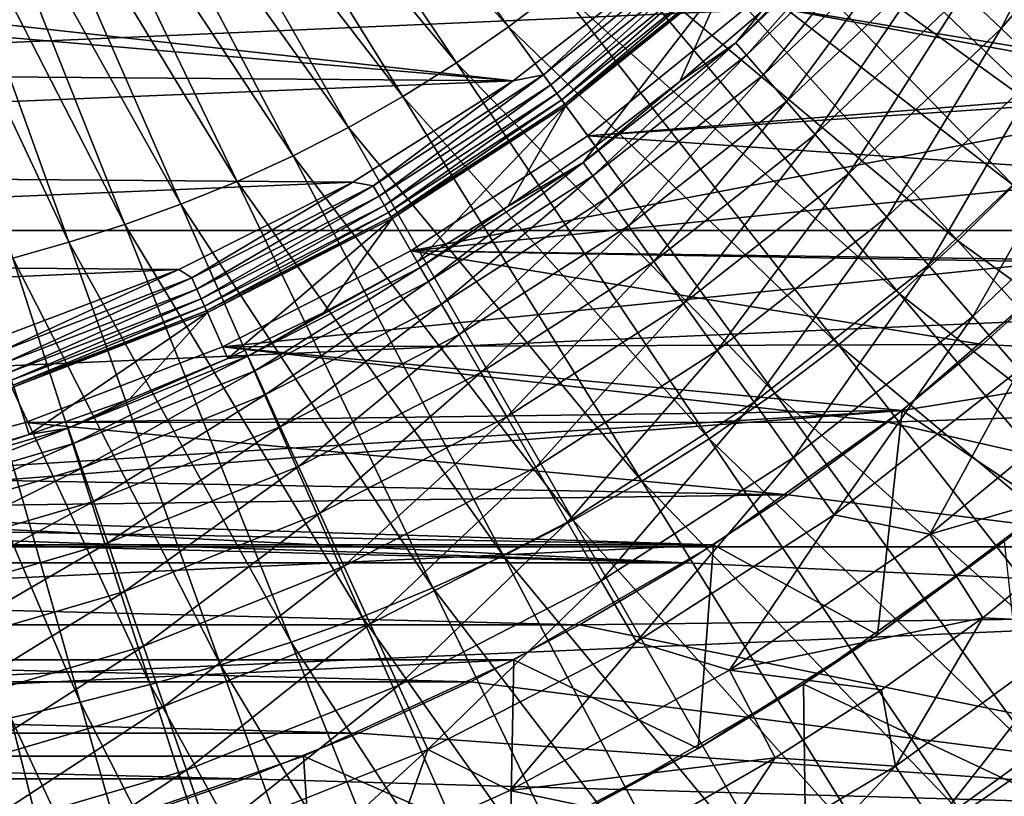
# Model space of a CAD drawing. Header units: metres. Extents: x -37.4 to 37.6, y -35 to 35.
# Tile 168 of 256: x 2.4 to 6.3, y -9 to -5.9. Entities that reach past the tile are written whole.
import ezdxf

# ---------------------------------------------------------------- set-up
doc = ezdxf.new("R2010")
doc.units = ezdxf.units.M
doc.layers.add('solid_506616_SW0001', color=7, linetype='CONTINUOUS')

msp = doc.modelspace()

# ---------------------------------------------------------------- linework, layer by layer
at = {"layer": 'solid_506616_SW0001'}
for points in [[(8.927591, -13.574696, -156.300003), (-8.927591, -13.574696, -156.300003), (-12.827591, -0.574696, -156.300003)], [(12.827591, -0.574696, -156.300003), (8.927591, -13.574696, -156.300003), (-12.827591, -0.574696, -156.300003)], [(3.288292, -4.526037, 76.970467), (3.137537, -4.630474, 76.970512), (4.332746, -5.963646, 76.815765)], [(3.288292, -4.526037, 76.970467), (4.332746, -5.963646, 76.815765), (4.530129, -5.813354, 76.815826)], [(3.137537, -4.630474, 76.970512), (2.982773, -4.727788, 76.970642), (4.128813, -6.104921, 76.815826)], [(3.137537, -4.630474, 76.970512), (4.128813, -6.104921, 76.815826), (4.332746, -5.963646, 76.815765)], [(2.982773, -4.727788, 76.970642), (2.824862, -4.817565, 76.970848), (3.919448, -6.236557, 76.816002)], [(2.982773, -4.727788, 76.970642), (3.919448, -6.236557, 76.816002), (4.128813, -6.104921, 76.815826)], [(2.824862, -4.817565, 76.970848), (2.664653, -4.899469, 76.971123), (3.705812, -6.357996, 76.816277)], [(2.824862, -4.817565, 76.970848), (3.705812, -6.357996, 76.816277), (3.919448, -6.236557, 76.816002)], [(2.664653, -4.899469, 76.971123), (2.502928, -4.973495, 76.971451), (3.489047, -6.468788, 76.816643)], [(2.664653, -4.899469, 76.971123), (3.489047, -6.468788, 76.816643), (3.705812, -6.357996, 76.816277)], [(5.38993, -4.958713, 76.817482), (5.236774, -5.14015, 76.817055), (6.707328, -6.132468, 76.62674)], [(5.38993, -4.958713, 76.817482), (6.707328, -6.132468, 76.62674), (6.888033, -5.899553, 76.626945)], [(2.502928, -4.973495, 76.971451), (2.340455, -5.039717, 76.971794), (3.270209, -6.568925, 76.817055)], [(2.502928, -4.973495, 76.971451), (3.270209, -6.568925, 76.817055), (3.489047, -6.468788, 76.816643)], [(2.340455, -5.039717, 76.971794), (2.177937, -5.098326, 76.972137), (3.050335, -6.65851, 76.817482)], [(2.340455, -5.039717, 76.971794), (3.050335, -6.65851, 76.817482), (3.270209, -6.568925, 76.817055)], [(2.177937, -5.098326, 76.972137), (2.015821, -5.149984, 76.97245), (2.830374, -6.737804, 76.817879)], [(2.177937, -5.098326, 76.972137), (2.830374, -6.737804, 76.817879), (3.050335, -6.65851, 76.817482)], [(2.015821, -5.149984, 76.97245), (1.854486, -5.195467, 76.972687), (2.610928, -6.807699, 76.818199)], [(2.015821, -5.149984, 76.97245), (2.610928, -6.807699, 76.818199), (2.830374, -6.737804, 76.817879)], [(5.236774, -5.14015, 76.817055), (5.073905, -5.317338, 76.816643), (6.514355, -6.361222, 76.626442)], [(5.236774, -5.14015, 76.817055), (6.514355, -6.361222, 76.626442), (6.707328, -6.132468, 76.62674)], [(1.854486, -5.195467, 76.972687), (2.392515, -6.869245, 76.818359), (2.610928, -6.807699, 76.818199)], [(6.260831, -5.96969, 64.720589), (6.115108, -5.830744, 64.522469), (6.641666, -5.223064, 64.522469)], [(6.799937, -5.347529, 64.720589), (6.260831, -5.96969, 64.720589), (6.641666, -5.223064, 64.522469)], [(5.073905, -5.317338, 76.816643), (4.901544, -5.48926, 76.816277), (6.309167, -6.584577, 76.626106)], [(5.073905, -5.317338, 76.816643), (6.309167, -6.584577, 76.626106), (6.514355, -6.361222, 76.626442)], [(6.425301, -6.126512, 64.888359), (6.260831, -5.96969, 64.720589), (6.799937, -5.347529, 64.720589)], [(15.035171, -5.472008, -3.596469), (-15.035171, -5.472008, -3.596469), (-14.50096, -6.761814, -3.596469)], [(15.035171, -5.472008, -3.596469), (-14.50096, -6.761814, -3.596469), (14.50096, -6.761814, -3.596469)], [(4.901544, -5.48926, 76.816277), (4.720025, -5.654914, 76.816002), (6.092041, -6.801256, 76.625793)], [(4.901544, -5.48926, 76.816277), (6.092041, -6.801256, 76.625793), (6.309167, -6.584577, 76.626106)], [(5.771059, -5.502694, 63.51297), (5.221863, -6.026351, 63.51297), (5.621208, -5.621208, 63.234383)], [(5.263687, -6.074619, 63.788128), (5.221863, -6.026351, 63.51297), (5.771059, -5.502694, 63.51297)], [(5.817282, -5.546767, 63.788128), (5.263687, -6.074619, 63.788128), (5.771059, -5.502694, 63.51297)], [(5.33048, -6.151702, 64.051544), (5.263687, -6.074619, 63.788128), (5.817282, -5.546767, 63.788128)], [(5.285585, -5.871242, 48.799999), (7.179976, -6.220732, 48.799999), (7.73657, -5.512901, 48.799999)], [(5.8911, -5.617152, 64.051544), (5.33048, -6.151702, 64.051544), (5.817282, -5.546767, 63.788128)], [(5.221863, -6.026351, 63.51297), (5.319313, -5.907695, 63.234383), (5.621208, -5.621208, 63.234383)], [(5.420909, -6.256063, 64.297966), (5.33048, -6.151702, 64.051544), (5.8911, -5.617152, 64.051544)], [(5.99104, -5.712445, 64.297966), (5.420909, -6.256063, 64.297966), (5.8911, -5.617152, 64.051544)], [(5.088512, -5.651365, 51.806664), (4.469908, -6.152301, 51.806664), (4.924587, -5.727293, 51.799999)], [(4.498024, -6.191, 51.826241), (4.469908, -6.152301, 51.806664), (5.088512, -5.651365, 51.806664)], [(5.12052, -5.686913, 51.826241), (4.498024, -6.191, 51.826241), (5.088512, -5.651365, 51.806664)], [(4.720025, -5.654914, 76.816002), (4.530129, -5.813354, 76.815826), (5.86339, -7.01, 76.625542)], [(4.720025, -5.654914, 76.816002), (5.86339, -7.01, 76.625542), (6.092041, -6.801256, 76.625793)], [(4.522253, -6.224347, 51.857422), (4.498024, -6.191, 51.826241), (5.12052, -5.686913, 51.826241)], [(5.148101, -5.717546, 51.857422), (4.522253, -6.224347, 51.857422), (5.12052, -5.686913, 51.826241)], [(0.6484, -5.763521, 51.799999), (4.924587, -5.727293, 51.799999), (4.351191, -6.174571, 51.799999)], [(4.469908, -6.152301, 51.806664), (4.351191, -6.174571, 51.799999), (4.924587, -5.727293, 51.799999)], [(4.540976, -6.250117, 51.898125), (4.522253, -6.224347, 51.857422), (5.148101, -5.717546, 51.857422)], [(5.169415, -5.741217, 51.898125), (4.540976, -6.250117, 51.898125), (5.148101, -5.717546, 51.857422)], [(4.552943, -6.266588, 51.945633), (4.540976, -6.250117, 51.898125), (5.169415, -5.741217, 51.898125)], [(5.183038, -5.756347, 51.945633), (4.552943, -6.266588, 51.945633), (5.169415, -5.741217, 51.898125)], [(5.533172, -6.38562, 64.522469), (5.420909, -6.256063, 64.297966), (5.99104, -5.712445, 64.297966)], [(6.115108, -5.830744, 64.522469), (5.533172, -6.38562, 64.522469), (5.99104, -5.712445, 64.297966)], [(0, -5.799879, 51.799999), (0.6484, -5.763521, 51.799999), (4.351191, -6.174571, 51.799999)], [(5.183038, -5.756347, 51.945633), (4.55735, -6.272658, 51.99651), (4.552943, -6.266588, 51.945633)], [(5.183038, -5.756347, 51.945633), (5.188056, -5.761923, 51.99651), (4.55735, -6.272658, 51.99651)], [(4.67265, -6.431352, 63.234383), (4.55735, -6.272658, 51.99651), (5.188056, -5.761923, 51.99651)], [(5.002838, -6.17799, 63.234383), (4.67265, -6.431352, 63.234383), (5.188056, -5.761923, 51.99651)], [(5.319313, -5.907695, 63.234383), (5.002838, -6.17799, 63.234383), (5.188056, -5.761923, 51.99651)], [(0, -5.799879, 51.799999), (4.351191, -6.174571, 51.799999), (-4.444756, -6.107614, 51.799999)], [(4.530129, -5.813354, 76.815826), (4.332746, -5.963646, 76.815765), (5.62419, -7.209624, 76.625374)], [(4.530129, -5.813354, 76.815826), (5.62419, -7.209624, 76.625374), (5.86339, -7.01, 76.625542)], [(5.285585, -5.871242, 25.799999), (7.511901, -5.815448, 25.799999), (7.208593, -6.187565, 25.799999)], [(5.665027, -6.537789, 64.720589), (5.533172, -6.38562, 64.522469), (6.115108, -5.830744, 64.522469)], [(6.260831, -5.96969, 64.720589), (5.665027, -6.537789, 64.720589), (6.115108, -5.830744, 64.522469)], [(5.285585, -5.871242, 48.799999), (4.643683, -6.390908, 48.799999), (7.179976, -6.220732, 48.799999)], [(4.643683, -6.390908, 25.799999), (4.643683, -6.390908, 48.799999), (5.285585, -5.871242, 48.799999)], [(4.643683, -6.390908, 25.799999), (5.285585, -5.871242, 48.799999), (5.285585, -5.871242, 25.799999)], [(4.643683, -6.390908, 25.799999), (5.285585, -5.871242, 25.799999), (7.208593, -6.187565, 25.799999)], [(5.221863, -6.026351, 63.51297), (5.002838, -6.17799, 63.234383), (5.319313, -5.907695, 63.234383)], [(4.332746, -5.963646, 76.815765), (4.128813, -6.104921, 76.815826), (5.375553, -7.398958, 76.62532)], [(4.332746, -5.963646, 76.815765), (5.375553, -7.398958, 76.62532), (5.62419, -7.209624, 76.625374)], [(5.813845, -6.709534, 64.888359), (5.665027, -6.537789, 64.720589), (6.260831, -5.96969, 64.720589)], [(6.425301, -6.126512, 64.888359), (5.813845, -6.709534, 64.888359), (6.260831, -5.96969, 64.720589)], [(5.221863, -6.026351, 63.51297), (4.625377, -6.495433, 63.51297), (5.002838, -6.17799, 63.234383)], [(4.662424, -6.547458, 63.788128), (4.625377, -6.495433, 63.51297), (5.221863, -6.026351, 63.51297)], [(5.263687, -6.074619, 63.788128), (4.662424, -6.547458, 63.788128), (5.221863, -6.026351, 63.51297)], [(4.721587, -6.630541, 64.051544), (4.662424, -6.547458, 63.788128), (5.263687, -6.074619, 63.788128)], [(5.33048, -6.151702, 64.051544), (4.721587, -6.630541, 64.051544), (5.263687, -6.074619, 63.788128)], [(4.351191, -6.174571, 51.799999), (-3.827376, -6.51209, 51.799999), (-4.444756, -6.107614, 51.799999)], [(4.128813, -6.104921, 76.815826), (3.919448, -6.236557, 76.816002), (5.11865, -7.576913, 76.625374)], [(4.128813, -6.104921, 76.815826), (5.11865, -7.576913, 76.625374), (5.375553, -7.398958, 76.62532)], [(5.976657, -6.897429, 65.022446), (5.813845, -6.709534, 64.888359), (6.425301, -6.126512, 64.888359)], [(6.605237, -6.29808, 65.022446), (5.976657, -6.897429, 65.022446), (6.425301, -6.126512, 64.888359)], [(4.469908, -6.152301, 51.806664), (3.802331, -6.585831, 51.806664), (4.351191, -6.174571, 51.799999)], [(3.826248, -6.627256, 51.826241), (3.802331, -6.585831, 51.806664), (4.469908, -6.152301, 51.806664)], [(4.498024, -6.191, 51.826241), (3.826248, -6.627256, 51.826241), (4.469908, -6.152301, 51.806664)], [(4.801687, -6.743025, 64.297966), (4.721587, -6.630541, 64.051544), (5.33048, -6.151702, 64.051544)], [(5.420909, -6.256063, 64.297966), (4.801687, -6.743025, 64.297966), (5.33048, -6.151702, 64.051544)], [(4.351191, -6.174571, 51.799999), (3.722618, -6.57252, 51.799999), (-3.827376, -6.51209, 51.799999)], [(3.802331, -6.585831, 51.806664), (3.722618, -6.57252, 51.799999), (4.351191, -6.174571, 51.799999)], [(3.846858, -6.662954, 51.857422), (3.826248, -6.627256, 51.826241), (4.498024, -6.191, 51.826241)], [(4.522253, -6.224347, 51.857422), (3.846858, -6.662954, 51.857422), (4.498024, -6.191, 51.826241)], [(4.625377, -6.495433, 63.51297), (4.67265, -6.431352, 63.234383), (5.002838, -6.17799, 63.234383)], [(4.643683, -6.390908, 25.799999), (7.208593, -6.187565, 25.799999), (6.88591, -6.544537, 25.799999)], [(3.919448, -6.236557, 76.816002), (3.705812, -6.357996, 76.816277), (4.854881, -7.742713, 76.625542)], [(3.862785, -6.690539, 51.898125), (3.846858, -6.662954, 51.857422), (4.522253, -6.224347, 51.857422)], [(4.540976, -6.250117, 51.898125), (3.862785, -6.690539, 51.898125), (4.522253, -6.224347, 51.857422)], [(3.919448, -6.236557, 76.816002), (4.854881, -7.742713, 76.625542), (5.11865, -7.576913, 76.625374)], [(3.95, -6.841601, 48.799999), (6.555243, -6.875713, 48.799999), (7.179976, -6.220732, 48.799999)], [(4.643683, -6.390908, 48.799999), (3.95, -6.841601, 48.799999), (7.179976, -6.220732, 48.799999)], [(3.872964, -6.708171, 51.945633), (3.862785, -6.690539, 51.898125), (4.540976, -6.250117, 51.898125)], [(4.552943, -6.266588, 51.945633), (3.872964, -6.708171, 51.945633), (4.540976, -6.250117, 51.898125)], [(4.552943, -6.266588, 51.945633), (3.876713, -6.714668, 51.99651), (3.872964, -6.708171, 51.945633)], [(4.552943, -6.266588, 51.945633), (4.55735, -6.272658, 51.99651), (3.876713, -6.714668, 51.99651)], [(3.974794, -6.884545, 63.234383), (3.876713, -6.714668, 51.99651), (4.55735, -6.272658, 51.99651)], [(4.329656, -6.667085, 63.234383), (3.974794, -6.884545, 63.234383), (4.55735, -6.272658, 51.99651)], [(4.67265, -6.431352, 63.234383), (4.329656, -6.667085, 63.234383), (4.55735, -6.272658, 51.99651)], [(4.901125, -6.882667, 64.522469), (4.801687, -6.743025, 64.297966), (5.420909, -6.256063, 64.297966)], [(5.533172, -6.38562, 64.522469), (4.901125, -6.882667, 64.522469), (5.420909, -6.256063, 64.297966)], [(6.150216, -7.097727, 65.120163), (5.976657, -6.897429, 65.022446), (6.605237, -6.29808, 65.022446)], [(6.797049, -6.480973, 65.120163), (6.150216, -7.097727, 65.120163), (6.605237, -6.29808, 65.022446)], [(3.705812, -6.357996, 76.816277), (3.489047, -6.468788, 76.816643), (4.585699, -7.89566, 76.625793)], [(3.705812, -6.357996, 76.816277), (4.585699, -7.89566, 76.625793), (4.854881, -7.742713, 76.625542)], [(3.95, -6.841601, 25.799999), (3.95, -6.841601, 48.799999), (4.643683, -6.390908, 48.799999)], [(3.95, -6.841601, 25.799999), (4.643683, -6.390908, 48.799999), (4.643683, -6.390908, 25.799999)], [(3.95, -6.841601, 25.799999), (4.643683, -6.390908, 25.799999), (6.88591, -6.544537, 25.799999)], [(5.017919, -7.04668, 64.720589), (4.901125, -6.882667, 64.522469), (5.533172, -6.38562, 64.522469)], [(5.665027, -6.537789, 64.720589), (5.017919, -7.04668, 64.720589), (5.533172, -6.38562, 64.522469)], [(4.625377, -6.495433, 63.51297), (4.329656, -6.667085, 63.234383), (4.67265, -6.431352, 63.234383)], [(3.489047, -6.468788, 76.816643), (3.270209, -6.568925, 76.817055), (4.312533, -8.035194, 76.626106)], [(3.489047, -6.468788, 76.816643), (4.312533, -8.035194, 76.626106), (4.585699, -7.89566, 76.625793)], [(3.722618, -6.57252, 51.799999), (-3.154194, -6.862869, 51.799999), (-3.827376, -6.51209, 51.799999)], [(4.625377, -6.495433, 63.51297), (3.987003, -6.905691, 63.51297), (4.329656, -6.667085, 63.234383)], [(4.018937, -6.961002, 63.788128), (3.987003, -6.905691, 63.51297), (4.625377, -6.495433, 63.51297)], [(4.662424, -6.547458, 63.788128), (4.018937, -6.961002, 63.788128), (4.625377, -6.495433, 63.51297)], [(6.331059, -7.306432, 65.179573), (6.150216, -7.097727, 65.120163), (6.797049, -6.480973, 65.120163)], [(3.95, -6.841601, 25.799999), (6.88591, -6.544537, 25.799999), (6.54478, -6.885678, 25.799999)], [(4.069934, -7.049333, 64.051544), (4.018937, -6.961002, 63.788128), (4.662424, -6.547458, 63.788128)], [(4.721587, -6.630541, 64.051544), (4.069934, -7.049333, 64.051544), (4.662424, -6.547458, 63.788128)], [(5.149737, -7.231794, 64.888359), (5.017919, -7.04668, 64.720589), (5.665027, -6.537789, 64.720589)], [(5.813845, -6.709534, 64.888359), (5.149737, -7.231794, 64.888359), (5.665027, -6.537789, 64.720589)], [(3.722618, -6.57252, 51.799999), (3.041349, -6.913684, 51.799999), (-3.154194, -6.862869, 51.799999)], [(3.093095, -6.947205, 51.806664), (3.041349, -6.913684, 51.799999), (3.722618, -6.57252, 51.799999)], [(3.270209, -6.568925, 76.817055), (3.050335, -6.65851, 76.817482), (4.036712, -8.161311, 76.626442)], [(3.802331, -6.585831, 51.806664), (3.093095, -6.947205, 51.806664), (3.722618, -6.57252, 51.799999)], [(3.11255, -6.990903, 51.826241), (3.093095, -6.947205, 51.806664), (3.802331, -6.585831, 51.806664)], [(3.826248, -6.627256, 51.826241), (3.11255, -6.990903, 51.826241), (3.802331, -6.585831, 51.806664)], [(3.270209, -6.568925, 76.817055), (4.036712, -8.161311, 76.626442), (4.312533, -8.035194, 76.626106)], [(6.309167, -6.584577, 76.626106), (6.092041, -6.801256, 76.625793), (7.541646, -7.8501, 76.401337)], [(3.129316, -7.02856, 51.857422), (3.11255, -6.990903, 51.826241), (3.826248, -6.627256, 51.826241)], [(3.846858, -6.662954, 51.857422), (3.129316, -7.02856, 51.857422), (3.826248, -6.627256, 51.826241)], [(3.050335, -6.65851, 76.817482), (2.830374, -6.737804, 76.817879), (3.759532, -8.274143, 76.62674)], [(3.050335, -6.65851, 76.817482), (3.759532, -8.274143, 76.62674), (4.036712, -8.161311, 76.626442)], [(3.142272, -7.057659, 51.898125), (3.129316, -7.02856, 51.857422), (3.846858, -6.662954, 51.857422)], [(3.862785, -6.690539, 51.898125), (3.142272, -7.057659, 51.898125), (3.846858, -6.662954, 51.857422)], [(3.987003, -6.905691, 63.51297), (3.974794, -6.884545, 63.234383), (4.329656, -6.667085, 63.234383)], [(4.138979, -7.168922, 64.297966), (4.069934, -7.049333, 64.051544), (4.721587, -6.630541, 64.051544)], [(4.801687, -6.743025, 64.297966), (4.138979, -7.168922, 64.297966), (4.721587, -6.630541, 64.051544)], [(3.150553, -7.076258, 51.945633), (3.142272, -7.057659, 51.898125), (3.862785, -6.690539, 51.898125)], [(3.872964, -6.708171, 51.945633), (3.150553, -7.076258, 51.945633), (3.862785, -6.690539, 51.898125)], [(2.830374, -6.737804, 76.817879), (2.610928, -6.807699, 76.818199), (3.482188, -8.374022, 76.626945)], [(2.830374, -6.737804, 76.817879), (3.482188, -8.374022, 76.626945), (3.759532, -8.274143, 76.62674)], [(3.872964, -6.708171, 51.945633), (3.153603, -7.083111, 51.99651), (3.150553, -7.076258, 51.945633)], [(3.872964, -6.708171, 51.945633), (3.876713, -6.714668, 51.99651), (3.153603, -7.083111, 51.99651)], [(3.233389, -7.26231, 63.234383), (3.153603, -7.083111, 51.99651), (3.876713, -6.714668, 51.99651)], [(3.609037, -7.083135, 63.234383), (3.233389, -7.26231, 63.234383), (3.876713, -6.714668, 51.99651)], [(3.974794, -6.884545, 63.234383), (3.609037, -7.083135, 63.234383), (3.876713, -6.714668, 51.99651)], [(4.224693, -7.317383, 64.522469), (4.138979, -7.168922, 64.297966), (4.801687, -6.743025, 64.297966)], [(4.901125, -6.882667, 64.522469), (4.224693, -7.317383, 64.522469), (4.801687, -6.743025, 64.297966)], [(5.293952, -7.434315, 65.022446), (5.149737, -7.231794, 64.888359), (5.813845, -6.709534, 64.888359)], [(5.976657, -6.897429, 65.022446), (5.293952, -7.434315, 65.022446), (5.813845, -6.709534, 64.888359)], [(14.50096, -6.761814, -3.596469), (-14.50096, -6.761814, -3.596469), (-13.856236, -8.000264, -3.596469)], [(14.50096, -6.761814, -3.596469), (-13.856236, -8.000264, -3.596469), (13.856236, -8.000264, -3.596469)], [(2.610928, -6.807699, 76.818199), (2.392515, -6.869245, 76.818359), (3.20544, -8.46207, 76.626984)], [(2.610928, -6.807699, 76.818199), (3.20544, -8.46207, 76.626984), (3.482188, -8.374022, 76.626945)], [(6.092041, -6.801256, 76.625793), (5.86339, -7.01, 76.625542), (7.280011, -8.111422, 76.401329)], [(6.092041, -6.801256, 76.625793), (7.280011, -8.111422, 76.401329), (7.541646, -7.8501, 76.401337)], [(3.95, -6.841601, 48.799999), (3.212847, -7.217002, 48.799999), (6.555243, -6.875713, 48.799999)], [(3.212847, -7.217002, 25.799999), (3.212847, -7.217002, 48.799999), (3.95, -6.841601, 48.799999)], [(3.212847, -7.217002, 25.799999), (3.95, -6.841601, 48.799999), (3.95, -6.841601, 25.799999)], [(3.212847, -7.217002, 25.799999), (3.95, -6.841601, 25.799999), (6.187818, -7.208376, 25.799999)], [(3.95, -6.841601, 25.799999), (6.54478, -6.885678, 25.799999), (6.187818, -7.208376, 25.799999)], [(3.041349, -6.913684, 51.799999), (-2.42808, -7.152678, 51.799999), (-3.154194, -6.862869, 51.799999)], [(2.392515, -6.869245, 76.818359), (2.175496, -6.923698, 76.818314), (2.929942, -8.539608, 76.626762)], [(2.392515, -6.869245, 76.818359), (2.929942, -8.539608, 76.626762), (3.20544, -8.46207, 76.626984)], [(3.212847, -7.217002, 48.799999), (5.873092, -7.466954, 48.799999), (6.555243, -6.875713, 48.799999)], [(3.312522, -7.25341, 63.51297), (3.609037, -7.083135, 63.234383), (3.974794, -6.884545, 63.234383)], [(3.987003, -6.905691, 63.51297), (3.312522, -7.25341, 63.51297), (3.974794, -6.884545, 63.234383)], [(4.325367, -7.491756, 64.720589), (4.224693, -7.317383, 64.522469), (4.901125, -6.882667, 64.522469)], [(5.017919, -7.04668, 64.720589), (4.325367, -7.491756, 64.720589), (4.901125, -6.882667, 64.522469)], [(5.447685, -7.650204, 65.120163), (5.293952, -7.434315, 65.022446), (5.976657, -6.897429, 65.022446)], [(6.150216, -7.097727, 65.120163), (5.447685, -7.650204, 65.120163), (5.976657, -6.897429, 65.022446)], [(6.740405, -7.325276, 48.53791), (6.555243, -6.875713, 48.799999), (5.873092, -7.466954, 48.799999)], [(6.187818, -7.208376, 21.299999), (6.187818, -7.208376, 25.799999), (6.54478, -6.885678, 25.799999)], [(6.187818, -7.208376, 21.299999), (6.54478, -6.885678, 25.799999), (6.54478, -6.885678, 21.299999)], [(6.187818, -7.208376, 21.299999), (6.54478, -6.885678, 21.299999), (9.77928, -7.3775, 21.299999)], [(3.041349, -6.913684, 51.799999), (2.31056, -7.191492, 51.799999), (-2.42808, -7.152678, 51.799999)], [(2.175496, -6.923698, 76.818314), (1.959611, -6.973149, 76.81797), (2.656154, -8.608217, 76.62619)], [(2.175496, -6.923698, 76.818314), (2.656154, -8.608217, 76.62619), (2.929942, -8.539608, 76.626762)], [(2.34997, -7.232463, 51.806664), (2.31056, -7.191492, 51.799999), (3.041349, -6.913684, 51.799999)], [(3.093095, -6.947205, 51.806664), (2.34997, -7.232463, 51.806664), (3.041349, -6.913684, 51.799999)], [(3.339053, -7.311506, 63.788128), (3.312522, -7.25341, 63.51297), (3.987003, -6.905691, 63.51297)], [(4.018937, -6.961002, 63.788128), (3.339053, -7.311506, 63.788128), (3.987003, -6.905691, 63.51297)], [(1.959611, -6.973149, 76.81797), (2.383762, -8.670521, 76.625153), (2.656154, -8.608217, 76.62619)], [(2.364751, -7.277956, 51.826241), (2.34997, -7.232463, 51.806664), (3.093095, -6.947205, 51.806664)], [(3.11255, -6.990903, 51.826241), (2.364751, -7.277956, 51.826241), (3.093095, -6.947205, 51.806664)], [(3.381423, -7.404285, 64.051544), (3.339053, -7.311506, 63.788128), (4.018937, -6.961002, 63.788128)], [(4.069934, -7.049333, 64.051544), (3.381423, -7.404285, 64.051544), (4.018937, -6.961002, 63.788128)], [(2.377489, -7.317159, 51.857422), (2.364751, -7.277956, 51.826241), (3.11255, -6.990903, 51.826241)], [(3.129316, -7.02856, 51.857422), (2.377489, -7.317159, 51.857422), (3.11255, -6.990903, 51.826241)], [(5.86339, -7.01, 76.625542), (5.62419, -7.209624, 76.625374), (7.004501, -8.363109, 76.401283)], [(5.86339, -7.01, 76.625542), (7.004501, -8.363109, 76.401283), (7.280011, -8.111422, 76.401329)], [(2.387332, -7.347453, 51.898125), (2.377489, -7.317159, 51.857422), (3.129316, -7.02856, 51.857422)], [(3.142272, -7.057659, 51.898125), (2.387332, -7.347453, 51.898125), (3.129316, -7.02856, 51.857422)], [(3.438788, -7.529895, 64.297966), (3.381423, -7.404285, 64.051544), (4.069934, -7.049333, 64.051544)], [(4.138979, -7.168922, 64.297966), (3.438788, -7.529895, 64.297966), (4.069934, -7.049333, 64.051544)], [(4.438993, -7.688561, 64.888359), (4.325367, -7.491756, 64.720589), (5.017919, -7.04668, 64.720589)], [(5.149737, -7.231794, 64.888359), (4.438993, -7.688561, 64.888359), (5.017919, -7.04668, 64.720589)], [(2.393624, -7.366816, 51.945633), (2.387332, -7.347453, 51.898125), (3.142272, -7.057659, 51.898125)], [(3.150553, -7.076258, 51.945633), (2.393624, -7.366816, 51.945633), (3.142272, -7.057659, 51.898125)], [(3.150553, -7.076258, 51.945633), (2.395941, -7.37395, 51.99651), (2.393624, -7.366816, 51.945633)], [(3.150553, -7.076258, 51.945633), (3.153603, -7.083111, 51.99651), (2.395941, -7.37395, 51.99651)], [(2.456558, -7.560507, 63.234383), (2.395941, -7.37395, 51.99651), (3.153603, -7.083111, 51.99651)], [(2.848877, -7.42158, 63.234383), (2.456558, -7.560507, 63.234383), (3.153603, -7.083111, 51.99651)], [(3.233389, -7.26231, 63.234383), (2.848877, -7.42158, 63.234383), (3.153603, -7.083111, 51.99651)], [(3.312522, -7.25341, 63.51297), (3.233389, -7.26231, 63.234383), (3.609037, -7.083135, 63.234383)], [(5.607872, -7.875153, 65.179573), (5.447685, -7.650204, 65.120163), (6.150216, -7.097727, 65.120163)], [(6.331059, -7.306432, 65.179573), (5.607872, -7.875153, 65.179573), (6.150216, -7.097727, 65.120163)], [(3.510002, -7.685833, 64.522469), (3.438788, -7.529895, 64.297966), (4.138979, -7.168922, 64.297966)], [(4.224693, -7.317383, 64.522469), (3.510002, -7.685833, 64.522469), (4.138979, -7.168922, 64.297966)], [(3.212847, -7.217002, 48.799999), (2.441853, -7.513072, 48.799999), (5.873092, -7.466954, 48.799999)], [(2.441853, -7.513072, 25.799999), (2.441853, -7.513072, 48.799999), (3.212847, -7.217002, 48.799999)], [(2.441853, -7.513072, 25.799999), (3.212847, -7.217002, 48.799999), (3.212847, -7.217002, 25.799999)], [(2.441853, -7.513072, 25.799999), (3.212847, -7.217002, 25.799999), (5.815707, -7.5117, 25.799999)], [(3.212847, -7.217002, 25.799999), (6.187818, -7.208376, 25.799999), (5.815707, -7.5117, 25.799999)], [(4.563304, -7.903874, 65.022446), (4.438993, -7.688561, 64.888359), (5.149737, -7.231794, 64.888359)], [(5.293952, -7.434315, 65.022446), (4.563304, -7.903874, 65.022446), (5.149737, -7.231794, 64.888359)], [(5.62419, -7.209624, 76.625374), (5.375553, -7.398958, 76.62532), (6.716279, -8.603741, 76.401245)], [(5.62419, -7.209624, 76.625374), (6.716279, -8.603741, 76.401245), (7.004501, -8.363109, 76.401283)], [(5.815707, -7.5117, 21.299999), (5.815707, -7.5117, 25.799999), (6.187818, -7.208376, 25.799999)], [(5.815707, -7.5117, 21.299999), (6.187818, -7.208376, 25.799999), (6.187818, -7.208376, 21.299999)], [(5.815707, -7.5117, 21.299999), (6.187818, -7.208376, 21.299999), (9.77928, -7.3775, 21.299999)], [(3.312522, -7.25341, 63.51297), (2.608042, -7.535442, 63.51297), (3.233389, -7.26231, 63.234383)], [(2.628931, -7.595796, 63.788128), (2.608042, -7.535442, 63.51297), (3.312522, -7.25341, 63.51297)], [(2.608042, -7.535442, 63.51297), (2.848877, -7.42158, 63.234383), (3.233389, -7.26231, 63.234383)], [(3.339053, -7.311506, 63.788128), (2.628931, -7.595796, 63.788128), (3.312522, -7.25341, 63.51297)], [(2.66229, -7.692182, 64.051544), (2.628931, -7.595796, 63.788128), (3.339053, -7.311506, 63.788128)], [(3.381423, -7.404285, 64.051544), (2.66229, -7.692182, 64.051544), (3.339053, -7.311506, 63.788128)], [(3.593645, -7.868985, 64.720589), (3.510002, -7.685833, 64.522469), (4.224693, -7.317383, 64.522469)], [(4.325367, -7.491756, 64.720589), (3.593645, -7.868985, 64.720589), (4.224693, -7.317383, 64.522469)], [(6.331059, -7.306432, 65.179573), (5.981779, -7.950118, 65.199478), (5.607872, -7.875153, 65.179573)], [(6.331059, -7.306432, 65.179573), (6.684965, -7.369537, 65.199478), (5.981779, -7.950118, 65.199478)], [(6.740405, -7.325276, 48.53791), (5.873092, -7.466954, 48.799999), (6.44031, -7.845057, 48.424721)], [(2.456558, -7.560507, 63.234383), (2.057505, -7.678712, 63.234383), (2.395941, -7.37395, 51.99651)], [(5.375553, -7.398958, 76.62532), (5.11865, -7.576913, 76.625374), (6.416669, -8.831922, 76.40123)], [(5.375553, -7.398958, 76.62532), (6.416669, -8.831922, 76.40123), (6.716279, -8.603741, 76.401245)], [(5.815707, -7.5117, 21.299999), (9.77928, -7.3775, 21.299999), (9.055564, -8.249628, 21.299999)], [(5.981779, -7.950118, 65.199478), (6.684965, -7.369537, 65.199478), (6.921256, -7.677796, 65.199478)], [(2.608042, -7.535442, 63.51297), (2.456558, -7.560507, 63.234383), (2.848877, -7.42158, 63.234383)], [(2.707455, -7.822677, 64.297966), (2.66229, -7.692182, 64.051544), (3.381423, -7.404285, 64.051544)], [(3.438788, -7.529895, 64.297966), (2.707455, -7.822677, 64.297966), (3.381423, -7.404285, 64.051544)], [(4.69582, -8.133398, 65.120163), (4.563304, -7.903874, 65.022446), (5.293952, -7.434315, 65.022446)], [(5.447685, -7.650204, 65.120163), (4.69582, -8.133398, 65.120163), (5.293952, -7.434315, 65.022446)], [(0.826093, -7.856531, 48.799999), (5.135377, -7.992211, 48.799999), (5.873092, -7.466954, 48.799999)], [(1.641829, -7.727437, 48.799999), (0.826093, -7.856531, 48.799999), (5.873092, -7.466954, 48.799999)], [(2.441853, -7.513072, 48.799999), (1.641829, -7.727437, 48.799999), (5.873092, -7.466954, 48.799999)], [(5.777014, -8.345574, 48.424721), (5.873092, -7.466954, 48.799999), (5.135377, -7.992211, 48.799999)], [(6.44031, -7.845057, 48.424721), (5.873092, -7.466954, 48.799999), (5.777014, -8.345574, 48.424721)], [(1.641829, -7.727437, 25.799999), (1.641829, -7.727437, 48.799999), (2.441853, -7.513072, 48.799999)], [(1.641829, -7.727437, 25.799999), (2.441853, -7.513072, 48.799999), (2.441853, -7.513072, 25.799999)], [(1.641829, -7.727437, 25.799999), (2.441853, -7.513072, 25.799999), (5.426996, -7.797039, 25.799999)], [(2.441853, -7.513072, 25.799999), (5.815707, -7.5117, 25.799999), (5.426996, -7.797039, 25.799999)], [(3.688049, -8.0757, 64.888359), (3.593645, -7.868985, 64.720589), (4.325367, -7.491756, 64.720589)], [(4.438993, -7.688561, 64.888359), (3.688049, -8.0757, 64.888359), (4.325367, -7.491756, 64.720589)], [(5.426996, -7.797039, 21.299999), (5.426996, -7.797039, 25.799999), (5.815707, -7.5117, 25.799999)], [(5.426996, -7.797039, 21.299999), (5.815707, -7.5117, 25.799999), (5.815707, -7.5117, 21.299999)], [(5.426996, -7.797039, 21.299999), (5.815707, -7.5117, 21.299999), (9.055564, -8.249628, 21.299999)], [(2.608042, -7.535442, 63.51297), (1.879943, -7.749231, 63.51297), (2.456558, -7.560507, 63.234383)], [(1.895, -7.811298, 63.788128), (1.879943, -7.749231, 63.51297), (2.608042, -7.535442, 63.51297)], [(2.628931, -7.595796, 63.788128), (1.895, -7.811298, 63.788128), (2.608042, -7.535442, 63.51297)], [(2.763524, -7.984677, 64.522469), (2.707455, -7.822677, 64.297966), (3.438788, -7.529895, 64.297966)], [(3.510002, -7.685833, 64.522469), (2.763524, -7.984677, 64.522469), (3.438788, -7.529895, 64.297966)], [(1.879943, -7.749231, 63.51297), (2.057505, -7.678712, 63.234383), (2.456558, -7.560507, 63.234383)], [(5.11865, -7.576913, 76.625374), (4.854881, -7.742713, 76.625542), (6.107068, -9.046349, 76.401245)], [(5.11865, -7.576913, 76.625374), (6.107068, -9.046349, 76.401245), (6.416669, -8.831922, 76.40123)], [(1.919047, -7.910419, 64.051544), (1.895, -7.811298, 63.788128), (2.628931, -7.595796, 63.788128)], [(2.66229, -7.692182, 64.051544), (1.919047, -7.910419, 64.051544), (2.628931, -7.595796, 63.788128)], [(4.833898, -8.372556, 65.179573), (4.69582, -8.133398, 65.120163), (5.447685, -7.650204, 65.120163)], [(5.607872, -7.875153, 65.179573), (4.833898, -8.372556, 65.179573), (5.447685, -7.650204, 65.120163)], [(1.951603, -8.044615, 64.297966), (1.919047, -7.910419, 64.051544), (2.66229, -7.692182, 64.051544)], [(2.707455, -7.822677, 64.297966), (1.951603, -8.044615, 64.297966), (2.66229, -7.692182, 64.051544)], [(2.829378, -8.174952, 64.720589), (2.763524, -7.984677, 64.522469), (3.510002, -7.685833, 64.522469)], [(3.593645, -7.868985, 64.720589), (2.829378, -8.174952, 64.720589), (3.510002, -7.685833, 64.522469)], [(3.79133, -8.301854, 65.022446), (3.688049, -8.0757, 64.888359), (4.438993, -7.688561, 64.888359)], [(4.563304, -7.903874, 65.022446), (3.79133, -8.301854, 65.022446), (4.438993, -7.688561, 64.888359)], [(5.981779, -7.950118, 65.199478), (6.921256, -7.677796, 65.199478), (6.19003, -8.277817, 65.199478)], [(6.618579, -8.299436, 65.179924), (6.19003, -8.277817, 65.199478), (6.921256, -7.677796, 65.199478)], [(0.826093, -7.856531, 25.799999), (1.641829, -7.727437, 25.799999), (5.426996, -7.797039, 25.799999)], [(4.854881, -7.742713, 76.625542), (4.585699, -7.89566, 76.625793), (5.789145, -9.246097, 76.401283)], [(4.854881, -7.742713, 76.625542), (5.789145, -9.246097, 76.401283), (6.107068, -9.046349, 76.401245)], [(5.024549, -8.062406, 25.799999), (-5.024549, -8.062406, 25.799999), (-5.426996, -7.797039, 25.799999)], [(0, -7.9, 25.799999), (5.024549, -8.062406, 25.799999), (-5.426996, -7.797039, 25.799999)], [(0.826093, -7.856531, 25.799999), (5.426996, -7.797039, 25.799999), (5.024549, -8.062406, 25.799999)], [(1.992018, -8.211211, 64.522469), (1.951603, -8.044615, 64.297966), (2.707455, -7.822677, 64.297966)], [(2.763524, -7.984677, 64.522469), (1.992018, -8.211211, 64.522469), (2.707455, -7.822677, 64.297966)], [(5.024549, -8.062406, 21.299999), (5.024549, -8.062406, 25.799999), (5.426996, -7.797039, 25.799999)], [(5.024549, -8.062406, 21.299999), (5.426996, -7.797039, 25.799999), (5.426996, -7.797039, 21.299999)], [(5.024549, -8.062406, 21.299999), (5.426996, -7.797039, 21.299999), (9.055564, -8.249628, 21.299999)], [(0.826093, -7.856531, 48.799999), (0, -7.9, 48.799999), (5.135377, -7.992211, 48.799999)], [(0, -7.9, 25.799999), (0.826093, -7.856531, 25.799999), (5.024549, -8.062406, 25.799999)], [(5.777014, -8.345574, 48.424721), (6.274314, -7.978439, 35.299999), (6.44031, -7.845057, 35.675278)], [(6.44031, -7.845057, 48.424721), (5.777014, -8.345574, 48.424721), (6.44031, -7.845057, 35.675278)], [(0, -7.9, 48.799999), (-5.135403, -7.992194, 48.799999), (5.135377, -7.992211, 48.799999)], [(2.903705, -8.389704, 64.888359), (2.829378, -8.174952, 64.720589), (3.593645, -7.868985, 64.720589)], [(3.688049, -8.0757, 64.888359), (2.903705, -8.389704, 64.888359), (3.593645, -7.868985, 64.720589)], [(4.585699, -7.89566, 76.625793), (4.312533, -8.035194, 76.626106), (5.46464, -9.430336, 76.401329)], [(4.585699, -7.89566, 76.625793), (5.46464, -9.430336, 76.401329), (5.789145, -9.246097, 76.401283)], [(5.607872, -7.875153, 65.179573), (5.197757, -8.482772, 65.199478), (4.833898, -8.372556, 65.179573)], [(5.607872, -7.875153, 65.179573), (5.981779, -7.950118, 65.199478), (5.197757, -8.482772, 65.199478)], [(3.901428, -8.542935, 65.120163), (3.79133, -8.301854, 65.022446), (4.563304, -7.903874, 65.022446)], [(4.69582, -8.133398, 65.120163), (3.901428, -8.542935, 65.120163), (4.563304, -7.903874, 65.022446)], [(5.197757, -8.482772, 65.199478), (5.981779, -7.950118, 65.199478), (6.19003, -8.277817, 65.199478)], [(6.274314, -7.978439, 35.299999), (5.487504, -8.538723, 35.299999), (6.380626, -8.960336, 34.809254)], [(5.777014, -8.345574, 48.424721), (5.487504, -8.538723, 35.299999), (6.274314, -7.978439, 35.299999)], [(13.856236, -8.000264, -3.596469), (-13.856236, -8.000264, -3.596469), (-13.106272, -9.177376, -3.596469)], [(13.856236, -8.000264, -3.596469), (-13.106272, -9.177376, -3.596469), (13.106272, -9.177376, -3.596469)], [(-5.135403, -7.992194, 48.799999), (-4.353745, -8.443484, 48.799999), (5.135377, -7.992211, 48.799999)], [(-4.353745, -8.443484, 48.799999), (4.353768, -8.443473, 48.799999), (5.135377, -7.992211, 48.799999)], [(2.039488, -8.406884, 64.720589), (1.992018, -8.211211, 64.522469), (2.763524, -7.984677, 64.522469)], [(2.829378, -8.174952, 64.720589), (2.039488, -8.406884, 64.720589), (2.763524, -7.984677, 64.522469)], [(5.075, -8.790158, 48.424721), (5.135377, -7.992211, 48.799999), (4.353768, -8.443473, 48.799999)], [(5.777014, -8.345574, 48.424721), (5.135377, -7.992211, 48.799999), (5.075, -8.790158, 48.424721)], [(4.312533, -8.035194, 76.626106), (4.036712, -8.161311, 76.626442), (5.135262, -9.598404, 76.401337)], [(4.312533, -8.035194, 76.626106), (5.135262, -9.598404, 76.401337), (5.46464, -9.430336, 76.401329)], [(4.610989, -8.30592, 25.799999), (-4.610989, -8.30592, 25.799999), (-5.024549, -8.062406, 25.799999)], [(5.024549, -8.062406, 25.799999), (4.610989, -8.30592, 25.799999), (-5.024549, -8.062406, 25.799999)], [(2.985021, -8.624652, 65.022446), (2.903705, -8.389704, 64.888359), (3.688049, -8.0757, 64.888359)], [(3.79133, -8.301854, 65.022446), (2.985021, -8.624652, 65.022446), (3.688049, -8.0757, 64.888359)], [(4.610989, -8.30592, 21.299999), (4.610989, -8.30592, 25.799999), (5.024549, -8.062406, 25.799999)], [(4.610989, -8.30592, 21.299999), (5.024549, -8.062406, 25.799999), (5.024549, -8.062406, 21.299999)], [(4.610989, -8.30592, 21.299999), (5.024549, -8.062406, 21.299999), (9.055564, -8.249628, 21.299999)], [(4.036712, -8.161311, 76.626442), (3.759532, -8.274143, 76.62674), (4.802598, -9.750302, 76.401276)], [(4.016147, -8.794136, 65.179573), (3.901428, -8.542935, 65.120163), (4.69582, -8.133398, 65.120163)], [(4.833898, -8.372556, 65.179573), (4.016147, -8.794136, 65.179573), (4.69582, -8.133398, 65.120163)], [(4.036712, -8.161311, 76.626442), (4.802598, -9.750302, 76.401276), (5.135262, -9.598404, 76.401337)], [(2.093065, -8.627729, 64.888359), (2.039488, -8.406884, 64.720589), (2.829378, -8.174952, 64.720589)], [(2.903705, -8.389704, 64.888359), (2.093065, -8.627729, 64.888359), (2.829378, -8.174952, 64.720589)], [(3.759532, -8.274143, 76.62674), (3.482188, -8.374022, 76.626945), (4.46821, -9.886199, 76.401062)], [(3.759532, -8.274143, 76.62674), (4.46821, -9.886199, 76.401062), (4.802598, -9.750302, 76.401276)], [(4.610989, -8.30592, 21.299999), (9.055564, -8.249628, 21.299999), (8.256369, -9.049415, 21.299999)], [(5.197757, -8.482772, 65.199478), (6.19003, -8.277817, 65.199478), (5.793198, -8.560797, 65.199478)], [(5.847979, -8.85931, 65.179924), (5.793198, -8.560797, 65.199478), (6.19003, -8.277817, 65.199478)], [(6.618579, -8.299436, 65.179924), (5.847979, -8.85931, 65.179924), (6.19003, -8.277817, 65.199478)], [(4.184176, -8.528725, 25.799999), (-4.184176, -8.528725, 25.799999), (-4.610989, -8.30592, 25.799999)], [(4.610989, -8.30592, 25.799999), (4.184176, -8.528725, 25.799999), (-4.610989, -8.30592, 25.799999)], [(3.071704, -8.875107, 65.120163), (2.985021, -8.624652, 65.022446), (3.79133, -8.301854, 65.022446)], [(3.901428, -8.542935, 65.120163), (3.071704, -8.875107, 65.120163), (3.79133, -8.301854, 65.022446)], [(4.184176, -8.528725, 21.299999), (4.184176, -8.528725, 25.799999), (4.610989, -8.30592, 25.799999)], [(4.184176, -8.528725, 21.299999), (4.610989, -8.30592, 25.799999), (4.610989, -8.30592, 21.299999)], [(4.184176, -8.528725, 21.299999), (4.610989, -8.30592, 21.299999), (8.256369, -9.049415, 21.299999)], [(6.000154, -9.089845, 65.120872), (5.847979, -8.85931, 65.179924), (6.618579, -8.299436, 65.179924)], [(6.790806, -8.515402, 65.120872), (6.000154, -9.089845, 65.120872), (6.618579, -8.299436, 65.179924)], [(5.777014, -8.345574, 48.424721), (5.075, -8.790158, 48.424721), (5.487504, -8.538723, 35.299999)], [(2.151679, -8.869343, 65.022446), (2.093065, -8.627729, 64.888359), (2.903705, -8.389704, 64.888359)], [(2.985021, -8.624652, 65.022446), (2.151679, -8.869343, 65.022446), (2.903705, -8.389704, 64.888359)], [(3.482188, -8.374022, 76.626945), (3.20544, -8.46207, 76.626984), (4.133526, -10.006499, 76.400635)], [(3.482188, -8.374022, 76.626945), (4.133526, -10.006499, 76.400635), (4.46821, -9.886199, 76.401062)], [(4.833898, -8.372556, 65.179573), (4.337501, -8.954113, 65.199478), (4.016147, -8.794136, 65.179573)], [(4.833898, -8.372556, 65.179573), (5.197757, -8.482772, 65.199478), (4.337501, -8.954113, 65.199478)], [(-4.353745, -8.443484, 48.799999), (-3.529948, -8.819755, 48.799999), (4.353768, -8.443473, 48.799999)], [(-3.529948, -8.819755, 48.799999), (3.530025, -8.819724, 48.799999), (4.353768, -8.443473, 48.799999)], [(3.20544, -8.46207, 76.626984), (2.929942, -8.539608, 76.626762), (3.799468, -10.112557, 76.399902)], [(3.20544, -8.46207, 76.626984), (3.799468, -10.112557, 76.399902), (4.133526, -10.006499, 76.400635)], [(4.338972, -9.175828, 48.424721), (4.353768, -8.443473, 48.799999), (3.530025, -8.819724, 48.799999)], [(5.075, -8.790158, 48.424721), (4.353768, -8.443473, 48.799999), (4.338972, -9.175828, 48.424721)], [(4.337501, -8.954113, 65.199478), (5.197757, -8.482772, 65.199478), (5.376354, -8.827313, 65.199478)], [(5.197757, -8.482772, 65.199478), (5.793198, -8.560797, 65.199478), (5.376354, -8.827313, 65.199478)], [(6.146227, -9.311136, 65.023491), (6.000154, -9.089845, 65.120872), (6.790806, -8.515402, 65.120872)], [(6.956129, -8.72271, 65.023491), (6.146227, -9.311136, 65.023491), (6.790806, -8.515402, 65.120872)], [(3.745816, -8.73017, 25.799999), (-3.745816, -8.73017, 25.799999), (-4.184176, -8.528725, 25.799999)], [(4.184176, -8.528725, 25.799999), (3.745816, -8.73017, 25.799999), (-4.184176, -8.528725, 25.799999)], [(2.929942, -8.539608, 76.626762), (2.656154, -8.608217, 76.62619), (3.466828, -10.205963, 76.398758)], [(2.929942, -8.539608, 76.626762), (3.466828, -10.205963, 76.398758), (3.799468, -10.112557, 76.399902)], [(3.162026, -9.136074, 65.179573), (3.071704, -8.875107, 65.120163), (3.901428, -8.542935, 65.120163)], [(4.016147, -8.794136, 65.179573), (3.162026, -9.136074, 65.179573), (3.901428, -8.542935, 65.120163)], [(3.745816, -8.73017, 21.299999), (3.745816, -8.73017, 25.799999), (4.184176, -8.528725, 25.799999)], [(3.745816, -8.73017, 21.299999), (4.184176, -8.528725, 25.799999), (4.184176, -8.528725, 21.299999)], [(3.745816, -8.73017, 21.299999), (4.184176, -8.528725, 21.299999), (8.256369, -9.049415, 21.299999)], [(5.487504, -8.538723, 35.299999), (4.650999, -9.02168, 35.299999), (5.5, -9.526279, 34.809254)], [(5.075, -8.790158, 48.424721), (4.650999, -9.02168, 35.299999), (5.487504, -8.538723, 35.299999)], [(5.487504, -8.538723, 35.299999), (5.5, -9.526279, 34.809254), (6.380626, -8.960336, 34.809254)], [(5.847979, -8.85931, 65.179924), (5.376354, -8.827313, 65.199478), (5.793198, -8.560797, 65.199478)], [(2.214163, -9.126904, 65.120163), (2.151679, -8.869343, 65.022446), (2.985021, -8.624652, 65.022446)], [(3.071704, -8.875107, 65.120163), (2.214163, -9.126904, 65.120163), (2.985021, -8.624652, 65.022446)], [(2.656154, -8.608217, 76.62619), (2.383762, -8.670521, 76.625153), (3.13617, -10.288621, 76.397087)], [(2.656154, -8.608217, 76.62619), (3.13617, -10.288621, 76.397087), (3.466828, -10.205963, 76.398758)], [(2.383762, -8.670521, 76.625153), (2.11204, -8.728406, 76.623619), (2.807137, -10.363679, 76.394753)], [(2.383762, -8.670521, 76.625153), (2.807137, -10.363679, 76.394753), (3.13617, -10.288621, 76.397087)], [(3.299258, -8.908694, 25.799999), (-3.299258, -8.908694, 25.799999), (-3.745816, -8.73017, 25.799999)], [(3.745816, -8.73017, 25.799999), (3.299258, -8.908694, 25.799999), (-3.745816, -8.73017, 25.799999)], [(2.11204, -8.728406, 76.623619), (2.114794, -8.741203, 76.622025), (2.807137, -10.363679, 76.394753)], [(2.114794, -8.741203, 76.622025), (2.478247, -10.430169, 76.392235), (2.807137, -10.363679, 76.394753)], [(2.114829, -11.2419, 76.277832), (2.478247, -10.430169, 76.392235), (2.114794, -8.741203, 76.622025)], [(3.299258, -8.908694, 21.299999), (3.299258, -8.908694, 25.799999), (3.745816, -8.73017, 25.799999)], [(3.299258, -8.908694, 21.299999), (3.745816, -8.73017, 25.799999), (3.745816, -8.73017, 21.299999)], [(3.299258, -8.908694, 21.299999), (3.745816, -8.73017, 21.299999), (8.256369, -9.049415, 21.299999)], [(6.283286, -9.518771, 64.889717), (6.146227, -9.311136, 65.023491), (6.956129, -8.72271, 65.023491)], [(-3.529948, -8.819755, 48.799999), (2.67692, -9.114864, 48.799999), (3.530025, -8.819724, 48.799999)], [(-3.529948, -8.819755, 48.799999), (-2.676809, -9.114896, 48.799999), (2.67692, -9.114864, 48.799999)], [(3.573864, -9.5, 48.424721), (3.530025, -8.819724, 48.799999), (2.67692, -9.114864, 48.799999)], [(4.016147, -8.794136, 65.179573), (3.421983, -9.341685, 65.199478), (3.162026, -9.136074, 65.179573)], [(4.016147, -8.794136, 65.179573), (3.8871, -9.157991, 65.199478), (3.421983, -9.341685, 65.199478)], [(4.338972, -9.175828, 48.424721), (3.530025, -8.819724, 48.799999), (3.573864, -9.5, 48.424721)], [(4.016147, -8.794136, 65.179573), (4.337501, -8.954113, 65.199478), (3.8871, -9.157991, 65.199478)], [(5.075, -8.790158, 48.424721), (4.338972, -9.175828, 48.424721), (4.650999, -9.02168, 35.299999)], [(4.337501, -8.954113, 65.199478), (5.376354, -8.827313, 65.199478), (4.938464, -9.079809, 65.199478)], [(5.030294, -9.347854, 65.179924), (4.938464, -9.079809, 65.199478), (5.376354, -8.827313, 65.199478)], [(5.847979, -8.85931, 65.179924), (5.030294, -9.347854, 65.179924), (5.376354, -8.827313, 65.199478)], [(5.161192, -9.591102, 65.120872), (5.030294, -9.347854, 65.179924), (5.847979, -8.85931, 65.179924)], [(6.000154, -9.089845, 65.120872), (5.161192, -9.591102, 65.120872), (5.847979, -8.85931, 65.179924)], [(6.416669, -8.831922, 76.40123), (6.107068, -9.046349, 76.401245), (7.45606, -10.262504, 76.14576)], [(2.279269, -9.395275, 65.179573), (2.214163, -9.126904, 65.120163), (3.071704, -8.875107, 65.120163)], [(3.162026, -9.136074, 65.179573), (2.279269, -9.395275, 65.179573), (3.071704, -8.875107, 65.120163)], [(2.844739, -9.063949, 25.799999), (-2.844739, -9.063949, 25.799999), (-3.299258, -8.908694, 25.799999)], [(3.299258, -8.908694, 25.799999), (2.844739, -9.063949, 25.799999), (-3.299258, -8.908694, 25.799999)], [(2.844739, -9.063949, 21.299999), (2.844739, -9.063949, 25.799999), (3.299258, -8.908694, 25.799999)], [(2.844739, -9.063949, 21.299999), (3.299258, -8.908694, 25.799999), (3.299258, -8.908694, 21.299999)], [(2.844739, -9.063949, 21.299999), (3.299258, -8.908694, 21.299999), (8.256369, -9.049415, 21.299999)], [(3.8871, -9.157991, 65.199478), (4.337501, -8.954113, 65.199478), (4.938464, -9.079809, 65.199478)], [(6.380626, -8.960336, 34.809254), (5.5, -9.526279, 34.809254), (6.379926, -8.960707, 28.799999)], [(5.5, -9.526279, 34.809254), (5.500457, -9.52584, 28.799999), (6.379926, -8.960707, 28.799999)], [(6.379926, -8.960707, 28.799999), (5.500457, -9.52584, 28.799999), (7.858351, -9.068753, 28.799999)]]:
    msp.add_3dface(points, dxfattribs=at)

doc.saveas('drawing.dxf')
